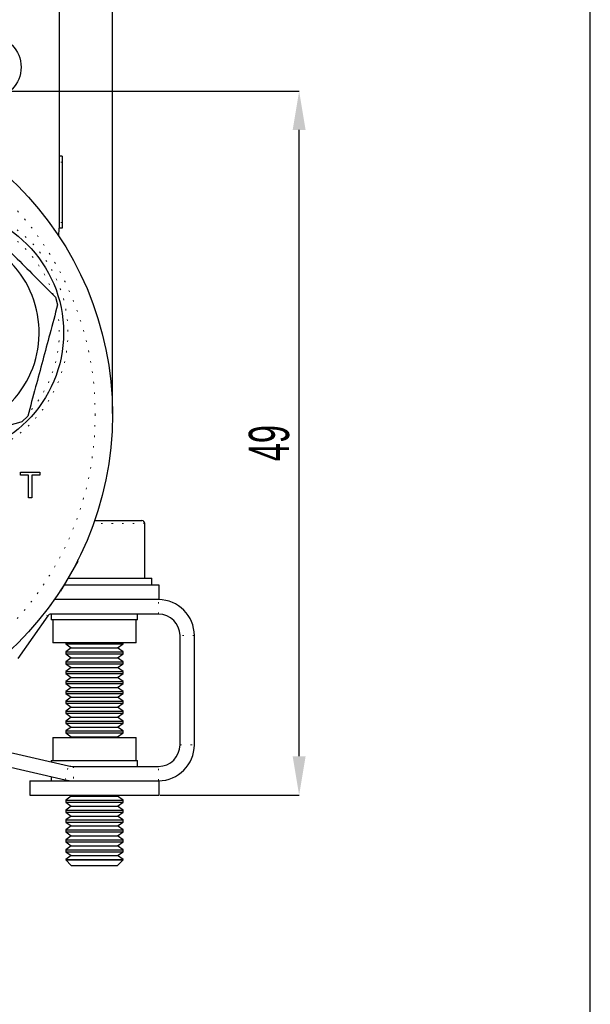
# Model space of a CAD drawing. Header units: millimetres. Extents: x 113 to 1343, y 162 to 690.
# Tile 39 of 46: x 930 to 970, y 574 to 642. Entities that reach past the tile are written whole.
import ezdxf

# ---------------------------------------------------------------- set-up
doc = ezdxf.new("R2010")
doc.units = ezdxf.units.MM
doc.header["$PDSIZE"] = -1
doc.linetypes.add('DOT2', pattern=[0.635, 0, -0.635])
doc.layers.add('LINEE_SOTTILI', color=7, linetype='Continuous')
doc.styles.add('SLDTEXTSTYLE2', font='TXT', dxfattribs={"width": 0.605})
doc.dimstyles.new('SLDDIMSTYLE0', dxfattribs={"dimtxt": 2.8, "dimasz": 2.7, "dimexe": 0, "dimexo": 0.0625, "dimgap": 0.7, "dimtad": 1, "dimrnd": 1e-09, "dimzin": 12, "dimdsep": 46, "dimtxsty": 'SLDTEXTSTYLE2', "dimsah": 1, "dimcen": 0.09, "dimadec": 0, "dimazin": 3, "dimtfac": 1, "dimtdec": 3, "dimtofl": 0, "dimtmove": 0, "dimatfit": 3, "dimfxl": 1, "dimfrac": 2, "dimtolj": 1, "dimtzin": 12, "dimarcsym": 0})

# ---------------------------------------------------------------- blocks, each defined once
blk = doc.blocks.new('*D343')
at = {"layer": 'Defpoints', "color": 0}
for p in [(936.794, 664.945), (891.794, 614.603), (936.794, 614.603)]:
    blk.add_point(p, dxfattribs=at)
at = {"layer": 'LINEE_SOTTILI', "color": 0, "lineweight": -2}
for p, q in [((891.794, 614.665), (891.794, 664.945)), ((894.494, 664.945), (934.094, 664.945)), ((936.794, 614.665), (936.794, 664.945))]:
    blk.add_line(p, q, dxfattribs=at)
at = {"layer": 'LINEE_SOTTILI', "color": 0}
for points in [[(894.494, 665.395), (894.494, 664.495), (891.794, 664.945)], [(934.094, 664.495), (934.094, 665.395), (936.794, 664.945)]]:
    blk.add_solid(points, dxfattribs=at)
at = {"layer": 'LINEE_SOTTILI', "color": 0, "insert": (914.294, 668.445), "char_height": 2.8, "attachment_point": 2, "style": 'SLDTEXTSTYLE2'}
blk.add_mtext('\\A1;%%c45', dxfattribs=at)

msp = doc.modelspace()

# ---------------------------------------------------------------- linework, layer by layer
at = {"color": 7, "linetype": 'Continuous', "lineweight": 25}
for p, q in [((933.089, 649.573), (933.089, 627.573)), ((933.289, 632.573), (933.089, 632.573)), ((933.289, 632.573), (933.289, 632.173)), ((933.289, 632.173), (933.289, 627.973)), ((933.058, 627.019), (933.089, 627.573)), ((933.289, 627.573), (933.089, 627.573)), ((933.289, 627.973), (933.289, 627.573)), ((932.825, 622.778), (932.973, 622.226)), ((930.903, 614.498), (930.498, 614.094)), ((930.39, 610.395), (930.39, 610.603)), ((930.39, 610.603), (931.728, 610.603)), ((931.728, 610.603), (931.728, 610.395)), ((930.944, 610.395), (930.39, 610.395)), ((930.944, 608.803), (930.944, 610.395)), ((931.728, 610.395), (931.174, 610.395)), ((931.174, 610.395), (931.174, 608.803)), ((931.174, 608.803), (930.944, 608.803)), ((935.549, 607.223), (938.839, 607.223)), ((939.039, 603.223), (939.039, 607.023)), ((934.389, 604.409), (933.276, 602.481)), ((934.389, 604.409), (934.389, 604.482)), ((933.704, 603.223), (939.539, 603.223)), ((939.539, 602.723), (939.539, 603.223)), ((933.106, 602.26), (933.169, 602.297)), ((933.276, 602.481), (933.169, 602.297)), ((936.138, 602.723), (933.402, 602.723)), ((940.039, 602.723), (936.138, 602.723)), ((940.039, 601.723), (940.039, 602.723)), ((939.989, 601.723), (932.742, 601.723)), ((940.039, 601.723), (939.989, 601.723)), ((932.291, 600.595), (930.208, 597.619)), ((939.989, 600.723), (932.537, 600.723)), ((932.539, 600.723), (932.539, 600.323)), ((935.938, 600.323), (932.539, 600.323)), ((932.639, 600.323), (932.639, 598.723)), ((938.539, 600.323), (935.938, 600.323)), ((938.439, 598.723), (938.439, 600.323)), ((938.539, 600.323), (938.539, 600.723)), ((941.489, 591.623), (941.489, 599.223)), ((942.489, 591.623), (942.489, 599.223)), ((935.925, 598.723), (932.639, 598.723)), ((933.539, 598.723), (933.539, 598.642)), ((933.539, 598.642), (933.929, 598.369)), ((933.539, 598.642), (937.515, 598.642)), ((933.929, 598.369), (933.539, 598.096)), ((933.539, 598.096), (933.539, 597.954)), ((933.539, 598.096), (937.515, 598.096)), ((933.929, 598.369), (937.13, 598.369)), ((938.439, 598.723), (935.925, 598.723)), ((937.13, 598.369), (937.149, 598.369)), ((937.149, 598.369), (937.539, 598.642)), ((937.539, 598.096), (937.149, 598.369)), ((937.515, 598.642), (937.539, 598.642)), ((937.515, 598.096), (937.539, 598.096)), ((937.539, 598.642), (937.539, 598.723)), ((937.539, 597.954), (937.539, 598.096)), ((933.539, 597.954), (933.929, 597.681)), ((933.539, 597.954), (937.515, 597.954)), ((933.929, 597.681), (933.539, 597.408)), ((933.539, 597.408), (933.539, 597.265)), ((933.539, 597.408), (937.515, 597.408)), ((933.929, 597.681), (937.13, 597.681)), ((937.13, 597.681), (937.149, 597.681)), ((937.149, 597.681), (937.539, 597.954)), ((937.539, 597.408), (937.149, 597.681)), ((937.515, 597.954), (937.539, 597.954)), ((937.515, 597.408), (937.539, 597.408)), ((937.539, 597.265), (937.539, 597.408)), ((933.539, 597.265), (933.929, 596.992)), ((933.539, 597.265), (937.515, 597.265)), ((933.929, 596.992), (933.539, 596.719)), ((933.539, 596.719), (933.539, 596.577)), ((933.539, 596.719), (937.515, 596.719)), ((933.929, 596.992), (937.13, 596.992)), ((937.13, 596.992), (937.149, 596.992)), ((937.149, 596.992), (937.539, 597.265)), ((937.539, 596.719), (937.149, 596.992)), ((937.515, 597.265), (937.539, 597.265)), ((937.515, 596.719), (937.539, 596.719)), ((937.539, 596.577), (937.539, 596.719)), ((933.539, 596.577), (933.929, 596.304)), ((933.539, 596.577), (937.515, 596.577)), ((933.929, 596.304), (933.539, 596.031)), ((933.539, 596.031), (933.539, 595.888)), ((933.539, 596.031), (937.515, 596.031)), ((933.929, 596.304), (937.13, 596.304)), ((937.13, 596.304), (937.149, 596.304)), ((937.149, 596.304), (937.539, 596.577)), ((937.539, 596.031), (937.149, 596.304)), ((937.515, 596.577), (937.539, 596.577)), ((937.515, 596.031), (937.539, 596.031)), ((937.539, 595.888), (937.539, 596.031)), ((933.539, 595.888), (933.929, 595.615)), ((933.539, 595.888), (937.515, 595.888)), ((933.929, 595.615), (933.539, 595.342)), ((933.539, 595.342), (933.539, 595.2)), ((933.539, 595.342), (937.515, 595.342)), ((933.929, 595.615), (937.13, 595.615)), ((937.13, 595.615), (937.149, 595.615)), ((937.149, 595.615), (937.539, 595.888)), ((937.539, 595.342), (937.149, 595.615)), ((937.515, 595.888), (937.539, 595.888)), ((937.515, 595.342), (937.539, 595.342)), ((937.539, 595.2), (937.539, 595.342)), ((933.539, 595.2), (933.929, 594.927)), ((933.539, 595.2), (937.515, 595.2)), ((933.929, 594.927), (933.539, 594.654)), ((933.539, 594.654), (933.539, 594.511)), ((933.539, 594.654), (937.515, 594.654)), ((933.929, 594.927), (937.13, 594.927)), ((937.13, 594.927), (937.149, 594.927)), ((937.149, 594.927), (937.539, 595.2)), ((937.539, 594.654), (937.149, 594.927)), ((937.515, 595.2), (937.539, 595.2)), ((937.515, 594.654), (937.539, 594.654)), ((937.539, 594.511), (937.539, 594.654)), ((933.539, 594.511), (933.929, 594.238)), ((933.539, 594.511), (937.515, 594.511)), ((933.929, 594.238), (933.539, 593.965)), ((933.929, 594.238), (937.13, 594.238)), ((937.13, 594.238), (937.149, 594.238)), ((937.149, 594.238), (937.539, 594.511)), ((937.539, 593.965), (937.149, 594.238)), ((937.515, 594.511), (937.539, 594.511)), ((933.539, 593.965), (933.539, 593.823)), ((933.539, 593.965), (937.515, 593.965)), ((933.539, 593.823), (933.929, 593.55)), ((933.539, 593.823), (937.515, 593.823)), ((933.929, 593.55), (933.539, 593.277)), ((933.929, 593.55), (937.13, 593.55)), ((937.13, 593.55), (937.149, 593.55)), ((937.149, 593.55), (937.539, 593.823)), ((937.539, 593.277), (937.149, 593.55)), ((937.515, 593.965), (937.539, 593.965)), ((937.515, 593.823), (937.539, 593.823)), ((937.539, 593.823), (937.539, 593.965)), ((933.539, 593.277), (933.539, 593.134)), ((933.539, 593.277), (937.515, 593.277)), ((933.539, 593.134), (933.929, 592.861)), ((933.539, 593.134), (937.515, 593.134)), ((933.929, 592.861), (933.539, 592.588)), ((933.929, 592.861), (937.13, 592.861)), ((937.13, 592.861), (937.149, 592.861)), ((937.149, 592.861), (937.539, 593.134)), ((937.539, 592.588), (937.149, 592.861)), ((937.515, 593.277), (937.539, 593.277)), ((937.515, 593.134), (937.539, 593.134)), ((937.539, 593.134), (937.539, 593.277)), ((932.639, 592.123), (932.639, 590.523)), ((932.639, 592.123), (933.648, 592.123)), ((933.539, 592.588), (933.539, 592.446)), ((933.539, 592.588), (937.515, 592.588)), ((933.539, 592.446), (933.929, 592.173)), ((933.539, 592.446), (937.515, 592.446)), ((933.648, 592.123), (938.439, 592.123)), ((933.929, 592.173), (933.857, 592.123)), ((933.929, 592.173), (937.13, 592.173)), ((937.13, 592.173), (937.149, 592.173)), ((937.149, 592.173), (937.539, 592.446)), ((937.22, 592.123), (937.149, 592.173)), ((937.515, 592.588), (937.539, 592.588)), ((937.515, 592.446), (937.539, 592.446)), ((937.539, 592.446), (937.539, 592.588)), ((938.439, 590.523), (938.439, 592.123)), ((928.385, 591.396), (933.733, 590.161)), ((928.27, 590.396), (933.508, 589.187)), ((932.539, 590.523), (932.539, 590.437)), ((932.539, 590.523), (933.583, 590.523)), ((933.583, 590.523), (938.539, 590.523)), ((934.071, 590.123), (939.989, 590.123)), ((938.539, 590.123), (938.539, 590.523)), ((932.539, 589.411), (932.539, 589.123)), ((931.039, 589.123), (931.039, 588.123)), ((931.039, 589.123), (932.606, 589.123)), ((932.606, 589.123), (934.071, 589.123)), ((934.071, 589.123), (939.989, 589.123)), ((939.989, 589.123), (940.039, 589.123)), ((940.039, 588.123), (940.039, 589.123)), ((931.039, 588.123), (932.606, 588.123)), ((932.606, 588.123), (940.039, 588.123)), ((933.929, 588.042), (933.539, 587.769)), ((933.813, 588.123), (933.929, 588.042)), ((933.929, 588.042), (937.13, 588.042)), ((937.13, 588.042), (937.149, 588.042)), ((937.149, 588.042), (937.264, 588.123)), ((937.539, 587.769), (937.149, 588.042)), ((933.539, 587.769), (933.539, 587.627)), ((933.539, 587.769), (937.515, 587.769)), ((933.539, 587.627), (933.929, 587.354)), ((933.539, 587.627), (937.515, 587.627)), ((933.929, 587.354), (933.539, 587.081)), ((933.929, 587.354), (937.13, 587.354)), ((937.13, 587.354), (937.149, 587.354)), ((937.149, 587.354), (937.539, 587.627)), ((937.539, 587.081), (937.149, 587.354)), ((937.515, 587.769), (937.539, 587.769)), ((937.515, 587.627), (937.539, 587.627)), ((937.539, 587.627), (937.539, 587.769)), ((933.539, 587.081), (933.539, 586.938)), ((933.539, 587.081), (937.515, 587.081)), ((933.539, 586.938), (933.929, 586.665)), ((933.539, 586.938), (937.515, 586.938)), ((933.929, 586.665), (933.539, 586.392)), ((933.929, 586.665), (937.13, 586.665)), ((937.13, 586.665), (937.149, 586.665)), ((937.149, 586.665), (937.539, 586.938)), ((937.539, 586.392), (937.149, 586.665)), ((937.515, 587.081), (937.539, 587.081)), ((937.515, 586.938), (937.539, 586.938)), ((937.539, 586.938), (937.539, 587.081)), ((933.539, 586.392), (933.539, 586.25)), ((933.539, 586.392), (937.515, 586.392)), ((933.539, 586.25), (933.929, 585.977)), ((933.539, 586.25), (937.515, 586.25)), ((933.929, 585.977), (933.539, 585.704)), ((933.929, 585.977), (937.13, 585.977)), ((937.13, 585.977), (937.149, 585.977)), ((937.149, 585.977), (937.539, 586.25)), ((937.539, 585.704), (937.149, 585.977)), ((937.515, 586.392), (937.539, 586.392)), ((937.515, 586.25), (937.539, 586.25)), ((937.539, 586.25), (937.539, 586.392)), ((933.539, 585.704), (933.539, 585.561)), ((933.539, 585.704), (937.515, 585.704)), ((933.539, 585.561), (933.929, 585.288)), ((933.539, 585.561), (937.515, 585.561)), ((933.929, 585.288), (933.539, 585.015)), ((933.929, 585.288), (937.13, 585.288)), ((937.13, 585.288), (937.149, 585.288)), ((937.149, 585.288), (937.539, 585.561)), ((937.539, 585.015), (937.149, 585.288)), ((937.515, 585.704), (937.539, 585.704)), ((937.515, 585.561), (937.539, 585.561)), ((937.539, 585.561), (937.539, 585.704)), ((933.539, 585.015), (933.539, 584.873)), ((933.539, 585.015), (937.515, 585.015)), ((933.539, 584.873), (933.929, 584.6)), ((933.539, 584.873), (937.515, 584.873)), ((933.929, 584.6), (933.539, 584.327)), ((933.929, 584.6), (937.13, 584.6)), ((937.13, 584.6), (937.149, 584.6)), ((937.149, 584.6), (937.539, 584.873)), ((937.539, 584.327), (937.149, 584.6)), ((937.515, 585.015), (937.539, 585.015)), ((937.515, 584.873), (937.539, 584.873)), ((937.539, 584.873), (937.539, 585.015)), ((933.539, 584.327), (933.539, 584.184)), ((933.539, 584.327), (937.515, 584.327)), ((933.539, 584.184), (933.929, 583.911)), ((933.539, 584.184), (937.515, 584.184)), ((933.929, 583.911), (933.539, 583.638)), ((933.929, 583.911), (937.13, 583.911)), ((937.13, 583.911), (937.149, 583.911)), ((937.149, 583.911), (937.539, 584.184)), ((937.539, 583.638), (937.149, 583.911)), ((937.515, 584.327), (937.539, 584.327)), ((937.515, 584.184), (937.539, 584.184)), ((937.539, 584.184), (937.539, 584.327)), ((933.539, 583.638), (933.539, 583.613)), ((933.539, 583.638), (937.515, 583.638)), ((933.539, 583.613), (933.929, 583.223)), ((933.539, 583.613), (937.539, 583.613)), ((933.929, 583.223), (937.149, 583.223)), ((937.149, 583.223), (937.539, 583.613)), ((937.515, 583.638), (937.539, 583.638)), ((937.539, 583.613), (937.539, 583.638))]:
    msp.add_line(p, q, dxfattribs=at)
at = {"color": 7, "linetype": 'DOT2', "lineweight": 18}
for p, q in [((933.289, 632.173), (933.089, 632.173)), ((933.289, 627.973), (933.089, 627.973)), ((939.039, 607.023), (935.478, 607.023)), ((939.989, 600.723), (939.989, 601.723)), ((932.537, 601.434), (932.537, 600.723)), ((932.291, 600.595), (932.04, 600.771)), ((942.489, 599.223), (941.489, 599.223)), ((941.489, 591.623), (942.489, 591.623)), ((933.508, 589.187), (933.733, 590.161)), ((934.071, 590.123), (934.071, 589.123)), ((939.989, 589.123), (939.989, 590.123))]:
    msp.add_line(p, q, dxfattribs=at)
msp.add_lwpolyline([(546.556, 688.853), (546.556, 458.282), (970.024, 458.282), (970.024, 688.853)], close=True)
at = {"color": 7, "linetype": 'Continuous', "lineweight": 25}
for centre, radius in [((928.289, 638.773), 2.15), ((914.294, 614.603), 22.5), ((924.694, 620.303), 8.7)]:
    msp.add_circle(centre, radius, dxfattribs=at)
at = {"color": 7, "linetype": 'DOT2', "lineweight": 18}
msp.add_circle((914.294, 614.603), 21.3, dxfattribs=at)
for radius, start, end in [(9, 150, 148.8606), (8.4, 18.36138, 69.77287), (8.4, 320.4224, 9.6681)]:
    msp.add_arc((924.694, 620.303), radius, start, end, dxfattribs=at)
at = {"color": 7, "linetype": 'Continuous', "lineweight": 25}
for centre, radius, start, end in [((938.839, 607.023), 0.2, 0, 90), ((939.989, 599.223), 2.5, 0, 90), ((932.537, 600.423), 0.3, 90, 145), ((939.989, 599.223), 1.5, 0, 90), ((939.989, 591.623), 1.5, 270, 0), ((939.989, 591.623), 2.5, 270, 0), ((934.071, 591.623), 1.5, 257, 270), ((934.071, 591.623), 2.5, 257, 270)]:
    msp.add_arc(centre, radius, start, end, dxfattribs=at)
for points, knots in [([(927.168, 628.435), (927.655, 627.948), (928.56, 627.043), (929.997, 625.606), (931.434, 624.17), (932.339, 623.264), (932.825, 622.778)], [0, 0, 0, 0, 0.268672, 0.5, 0.731328, 1, 1, 1, 1]), ([(932.973, 622.226), (932.795, 621.561), (932.464, 620.324), (931.938, 618.362), (931.412, 616.399), (931.081, 615.163), (930.903, 614.498)], [0, 0, 0, 0, 0.268672, 0.5, 0.731328, 1, 1, 1, 1]), ([(930.498, 614.094), (929.834, 613.916), (928.597, 613.584), (926.635, 613.059), (924.672, 612.533), (923.436, 612.201), (922.771, 612.023)], [0, 0, 0, 0, 0.2686718, 0.5, 0.7313282, 1, 1, 1, 1])]:
    msp.add_open_spline(points, degree=3, knots=knots, dxfattribs=at)
msp.add_open_spline([(922.882, 613.541), (922.024, 613.88), (920.309, 614.558), (918.477, 616.724), (917.572, 619.362), (917.756, 622.163), (918.995, 624.675), (921.102, 626.523), (923.756, 627.424), (926.552, 627.241), (929.066, 626.001), (930.914, 623.894), (931.814, 621.24), (931.631, 618.445), (930.391, 615.927), (928.288, 614.096), (925.619, 613.135), (923.794, 613.406), (922.882, 613.541)], degree=3, dxfattribs=at)
at = {"layer": 'LINEE_SOTTILI', "color": 7}
for p, q in [((914.356, 637.103), (949.773, 637.103)), ((949.773, 590.823), (949.773, 634.403)), ((940.101, 588.123), (949.773, 588.123))]:
    msp.add_line(p, q, dxfattribs=at)
for points in [[(950.223, 634.403), (949.323, 634.403), (949.773, 637.103)], [(949.323, 590.823), (950.223, 590.823), (949.773, 588.123)]]:
    msp.add_solid(points, dxfattribs=at)

# ---------------------------------------------------------------- texts
at = {"layer": 'LINEE_SOTTILI', "color": 7, "insert": (946.273, 612.613), "char_height": 2.8, "attachment_point": 2, "rotation": 90, "style": 'SLDTEXTSTYLE2'}
msp.add_mtext('{49}', dxfattribs=at)

# ---------------------------------------------------------------- dimensions: what is measured, and where the dimension line sits
at = {"layer": 'LINEE_SOTTILI', "color": 7}
dim = msp.add_linear_dim(base=(936.794, 664.945), p1=(891.794, 614.603), p2=(936.794, 614.603), text='%%c<>', dimstyle='SLDDIMSTYLE0', override={"dimlfac": 1}, dxfattribs=at)
dim.commit()
dim.dimension.update_dxf_attribs({"geometry": '*D343', "text_midpoint": (914.294, 664.945), "dimtype": 160})

doc.saveas('drawing.dxf')
